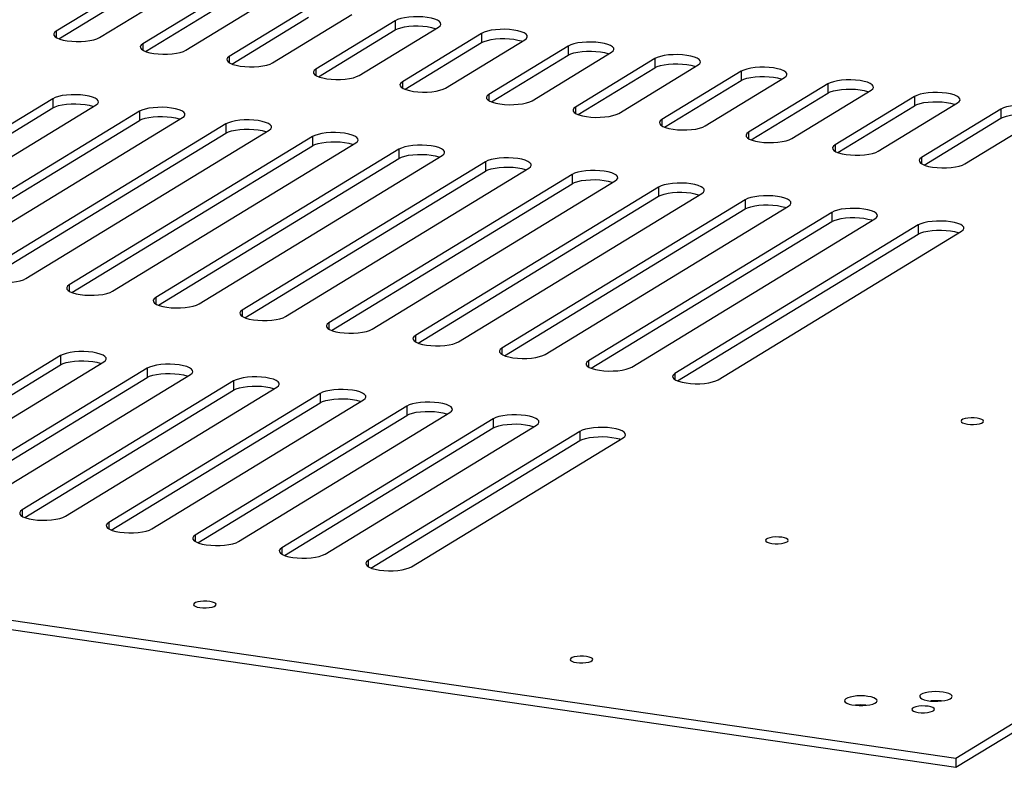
# Model space of a CAD drawing. Header units: millimetres. Extents: x 5 to 589, y 5 to 415.
# Tile 34 of 85: x 203 to 221, y 339 to 353. Entities that reach past the tile are written whole.
import ezdxf

# ---------------------------------------------------------------- set-up
doc = ezdxf.new("R2010")
doc.units = ezdxf.units.MM
doc.layers.add('TRAIT-FORT', color=4, linetype='Continuous', lineweight=25)

msp = doc.modelspace()

# ---------------------------------------------------------------- linework, layer by layer
at = {"layer": 'TRAIT-FORT', "color": 4, "linetype": 'Continuous', "lineweight": 25}
for p, q in [((219.64, 339.63), (254.964, 361.178)), ((219.64, 339.464), (254.964, 361.012)), ((204.829, 353.628), (203.397, 352.755)), ((203.445, 352.618), (204.829, 353.462)), ((204.178, 352.641), (205.61, 353.514)), ((206.392, 353.4), (204.959, 352.527)), ((205.007, 352.39), (206.392, 353.234)), ((205.741, 352.413), (207.173, 353.286)), ((207.954, 353.172), (206.522, 352.299)), ((207.303, 352.185), (208.735, 353.058)), ((206.57, 352.162), (207.954, 353.006)), ((209.516, 352.944), (208.084, 352.071)), ((209.516, 352.944), (209.516, 352.778)), ((203.397, 352.755), (203.397, 352.641)), ((208.132, 351.934), (209.516, 352.778)), ((208.866, 351.957), (210.298, 352.83)), ((211.079, 352.716), (209.647, 351.843)), ((211.079, 352.716), (211.079, 352.55)), ((204.959, 352.527), (204.959, 352.413)), ((209.695, 351.706), (211.079, 352.55)), ((210.428, 351.729), (211.86, 352.602)), ((212.641, 352.488), (211.209, 351.615)), ((211.99, 351.5), (213.423, 352.374)), ((212.641, 352.488), (212.641, 352.322)), ((206.522, 352.299), (206.522, 352.185)), ((211.257, 351.478), (212.641, 352.322)), ((214.204, 352.26), (212.772, 351.386)), ((214.204, 352.26), (214.204, 352.094)), ((208.084, 352.071), (208.084, 351.957)), ((212.82, 351.25), (214.204, 352.094)), ((213.553, 351.272), (214.985, 352.146)), ((215.766, 352.032), (214.334, 351.158)), ((215.766, 352.032), (215.766, 351.866)), ((209.647, 351.843), (209.647, 351.729)), ((214.382, 351.022), (215.766, 351.866)), ((215.115, 351.044), (216.547, 351.918)), ((217.329, 351.804), (215.897, 350.93)), ((217.329, 351.804), (217.329, 351.638)), ((215.944, 350.793), (217.329, 351.638)), ((216.678, 350.816), (218.11, 351.69)), ((203.336, 351.537), (198.945, 348.858)), ((203.336, 351.537), (203.336, 351.371)), ((211.209, 351.615), (211.209, 351.501)), ((218.891, 351.576), (217.459, 350.702)), ((218.24, 350.588), (219.672, 351.462)), ((218.891, 351.576), (218.891, 351.41)), ((198.993, 348.721), (203.336, 351.371)), ((199.726, 348.744), (204.118, 351.423)), ((204.899, 351.309), (200.507, 348.63)), ((204.899, 351.309), (204.899, 351.143)), ((212.772, 351.386), (212.772, 351.273)), ((217.507, 350.565), (218.891, 351.41)), ((220.454, 351.348), (219.021, 350.474)), ((220.454, 351.348), (220.454, 351.182)), ((200.555, 348.493), (204.899, 351.143)), ((201.288, 348.516), (205.68, 351.195)), ((214.334, 351.158), (214.334, 351.044)), ((219.069, 350.337), (220.454, 351.182)), ((219.803, 350.36), (221.235, 351.234)), ((206.461, 351.081), (202.07, 348.402)), ((202.118, 348.265), (206.461, 350.915)), ((202.851, 348.288), (207.243, 350.967)), ((206.461, 351.081), (206.461, 350.915)), ((215.897, 350.93), (215.897, 350.816)), ((208.024, 350.853), (203.632, 348.174)), ((204.413, 348.06), (208.805, 350.738)), ((208.024, 350.853), (208.024, 350.687)), ((203.68, 348.037), (208.024, 350.687)), ((209.586, 350.624), (205.195, 347.946)), ((209.586, 350.624), (209.586, 350.458)), ((217.459, 350.702), (217.459, 350.588)), ((205.242, 347.809), (209.586, 350.458)), ((205.976, 347.831), (210.367, 350.51)), ((211.149, 350.396), (206.757, 347.717)), ((211.149, 350.396), (211.149, 350.23)), ((219.021, 350.474), (219.021, 350.36)), ((206.805, 347.581), (211.149, 350.23)), ((207.538, 347.603), (211.93, 350.282)), ((212.711, 350.168), (208.319, 347.489)), ((209.101, 347.375), (213.492, 350.054)), ((212.711, 350.168), (212.711, 350.002)), ((208.367, 347.353), (212.711, 350.002)), ((214.274, 349.94), (209.882, 347.261)), ((214.274, 349.94), (214.274, 349.774)), ((209.93, 347.124), (214.274, 349.774)), ((210.663, 347.147), (215.055, 349.826)), ((215.836, 349.712), (211.444, 347.033)), ((215.836, 349.712), (215.836, 349.546)), ((211.492, 346.896), (215.836, 349.546)), ((212.226, 346.919), (216.617, 349.598)), ((217.398, 349.484), (213.007, 346.805)), ((217.398, 349.484), (217.398, 349.318)), ((213.055, 346.668), (217.398, 349.318)), ((213.788, 346.691), (218.18, 349.37)), ((218.961, 349.256), (214.569, 346.577)), ((215.35, 346.463), (219.742, 349.142)), ((218.961, 349.256), (218.961, 349.09)), ((214.617, 346.44), (218.961, 349.09)), ((203.632, 348.174), (203.632, 348.06)), ((205.195, 347.946), (205.195, 347.832)), ((206.757, 347.717), (206.757, 347.604)), ((165.345, 347.556), (219.64, 339.63)), ((165.345, 347.39), (219.64, 339.464)), ((208.319, 347.489), (208.319, 347.375)), ((209.882, 347.261), (209.882, 347.147)), ((211.444, 347.033), (211.444, 346.919)), ((203.476, 346.897), (199.657, 344.568)), ((203.476, 346.897), (203.476, 346.731)), ((199.705, 344.431), (203.476, 346.731)), ((200.438, 344.454), (204.257, 346.783)), ((205.039, 346.669), (201.22, 344.34)), ((205.039, 346.669), (205.039, 346.503)), ((213.007, 346.805), (213.007, 346.691)), ((201.268, 344.203), (205.039, 346.503)), ((202.001, 344.226), (205.82, 346.555)), ((214.569, 346.577), (214.569, 346.463)), ((206.601, 346.441), (202.782, 344.112)), ((203.563, 343.997), (207.382, 346.327)), ((206.601, 346.441), (206.601, 346.275)), ((202.83, 343.975), (206.601, 346.275)), ((208.163, 346.213), (204.345, 343.883)), ((208.163, 346.213), (208.163, 346.047)), ((204.393, 343.747), (208.163, 346.047)), ((205.126, 343.769), (208.945, 346.099)), ((209.726, 345.985), (205.907, 343.655)), ((209.726, 345.985), (209.726, 345.819)), ((205.955, 343.519), (209.726, 345.819)), ((206.688, 343.541), (210.507, 345.871)), ((211.288, 345.757), (207.469, 343.427)), ((211.288, 345.757), (211.288, 345.591)), ((207.517, 343.291), (211.288, 345.591)), ((208.251, 343.313), (212.07, 345.643)), ((212.851, 345.529), (209.032, 343.199)), ((209.813, 343.085), (213.632, 345.415)), ((212.851, 345.529), (212.851, 345.363)), ((209.08, 343.062), (212.851, 345.363)), ((202.782, 344.112), (202.782, 343.998)), ((204.345, 343.883), (204.345, 343.77)), ((205.907, 343.655), (205.907, 343.541)), ((207.469, 343.427), (207.469, 343.313)), ((209.032, 343.199), (209.032, 343.085)), ((219.64, 339.63), (219.64, 339.464))]:
    msp.add_line(p, q, dxfattribs=at)
at = {"layer": 'TRAIT-FORT', "color": 4, "linetype": 'Continuous', "lineweight": 25, "flags": 128}
for points in [[(210.298, 352.83), (210.327, 352.854), (210.341, 352.879), (210.338, 352.905), (210.318, 352.929), (210.283, 352.952), (210.233, 352.973), (210.171, 352.99), (210.098, 353.004), (210.018, 353.013), (209.934, 353.017), (209.849, 353.016), (209.766, 353.01), (209.688, 352.999), (209.619, 352.984), (209.561, 352.966), (209.516, 352.944)], [(203.397, 352.755), (203.367, 352.731), (203.354, 352.706), (203.357, 352.681), (203.376, 352.656), (203.412, 352.633), (203.462, 352.612), (203.524, 352.595), (203.597, 352.581), (203.677, 352.573), (203.761, 352.568), (203.846, 352.569), (203.929, 352.575), (204.006, 352.586), (204.075, 352.601), (204.134, 352.619), (204.178, 352.641)], [(209.516, 352.778), (209.561, 352.8), (209.619, 352.818), (209.688, 352.833), (209.766, 352.844), (209.849, 352.85), (209.934, 352.851), (210.018, 352.847), (210.098, 352.838), (210.171, 352.824), (210.233, 352.807), (210.25, 352.801)], [(211.86, 352.602), (211.89, 352.626), (211.903, 352.651), (211.9, 352.676), (211.881, 352.701), (211.845, 352.724), (211.795, 352.745), (211.733, 352.762), (211.66, 352.776), (211.581, 352.784), (211.496, 352.789), (211.411, 352.788), (211.328, 352.782), (211.251, 352.771), (211.182, 352.756), (211.124, 352.738), (211.079, 352.716)], [(204.959, 352.527), (204.93, 352.503), (204.916, 352.478), (204.919, 352.453), (204.939, 352.428), (204.974, 352.405), (205.024, 352.384), (205.087, 352.367), (205.159, 352.353), (205.239, 352.344), (205.323, 352.34), (205.408, 352.341), (205.491, 352.347), (205.569, 352.358), (205.638, 352.373), (205.696, 352.391), (205.741, 352.413)], [(211.079, 352.55), (211.124, 352.572), (211.182, 352.59), (211.251, 352.605), (211.328, 352.616), (211.411, 352.622), (211.496, 352.623), (211.581, 352.618), (211.66, 352.61), (211.733, 352.596), (211.795, 352.579), (211.812, 352.573)], [(213.423, 352.374), (213.452, 352.398), (213.466, 352.423), (213.463, 352.448), (213.443, 352.473), (213.408, 352.496), (213.358, 352.517), (213.295, 352.534), (213.223, 352.548), (213.143, 352.556), (213.059, 352.56), (212.974, 352.56), (212.891, 352.554), (212.813, 352.543), (212.744, 352.528), (212.686, 352.51), (212.641, 352.488)], [(212.641, 352.322), (212.686, 352.344), (212.744, 352.362), (212.813, 352.377), (212.891, 352.388), (212.974, 352.394), (213.059, 352.394), (213.143, 352.39), (213.223, 352.382), (213.295, 352.368), (213.358, 352.351), (213.375, 352.345)], [(214.985, 352.146), (215.015, 352.17), (215.028, 352.195), (215.025, 352.22), (215.006, 352.245), (214.97, 352.268), (214.92, 352.289), (214.858, 352.306), (214.785, 352.319), (214.705, 352.328), (214.621, 352.332), (214.536, 352.331), (214.453, 352.326), (214.376, 352.315), (214.307, 352.3), (214.249, 352.282), (214.204, 352.26)], [(206.522, 352.299), (206.492, 352.275), (206.479, 352.25), (206.482, 352.224), (206.501, 352.2), (206.537, 352.177), (206.587, 352.156), (206.649, 352.139), (206.722, 352.125), (206.801, 352.116), (206.886, 352.112), (206.971, 352.113), (207.054, 352.119), (207.131, 352.13), (207.2, 352.144), (207.258, 352.163), (207.303, 352.185)], [(214.204, 352.094), (214.249, 352.116), (214.307, 352.134), (214.376, 352.149), (214.453, 352.16), (214.536, 352.165), (214.621, 352.166), (214.705, 352.162), (214.785, 352.153), (214.858, 352.14), (214.92, 352.123), (214.937, 352.117)], [(208.084, 352.071), (208.055, 352.047), (208.041, 352.022), (208.044, 351.996), (208.064, 351.972), (208.099, 351.948), (208.149, 351.928), (208.212, 351.911), (208.284, 351.897), (208.364, 351.888), (208.448, 351.884), (208.533, 351.885), (208.616, 351.891), (208.694, 351.902), (208.763, 351.916), (208.821, 351.935), (208.866, 351.957)], [(216.547, 351.918), (216.577, 351.942), (216.591, 351.967), (216.588, 351.992), (216.568, 352.017), (216.533, 352.04), (216.483, 352.061), (216.42, 352.078), (216.348, 352.091), (216.268, 352.1), (216.184, 352.104), (216.099, 352.103), (216.016, 352.098), (215.938, 352.087), (215.869, 352.072), (215.811, 352.054), (215.766, 352.032)], [(209.647, 351.843), (209.617, 351.819), (209.603, 351.794), (209.607, 351.768), (209.626, 351.744), (209.662, 351.72), (209.712, 351.7), (209.774, 351.682), (209.846, 351.669), (209.926, 351.66), (210.011, 351.656), (210.096, 351.657), (210.179, 351.663), (210.256, 351.673), (210.325, 351.688), (210.383, 351.707), (210.428, 351.729)], [(215.766, 351.866), (215.811, 351.888), (215.869, 351.906), (215.938, 351.921), (216.016, 351.932), (216.099, 351.937), (216.184, 351.938), (216.268, 351.934), (216.348, 351.925), (216.42, 351.912), (216.483, 351.895), (216.5, 351.889)], [(218.11, 351.69), (218.14, 351.714), (218.153, 351.739), (218.15, 351.764), (218.13, 351.789), (218.095, 351.812), (218.045, 351.833), (217.983, 351.85), (217.91, 351.863), (217.83, 351.872), (217.746, 351.876), (217.661, 351.875), (217.578, 351.869), (217.501, 351.859), (217.431, 351.844), (217.373, 351.825), (217.329, 351.804)], [(217.329, 351.638), (217.373, 351.659), (217.431, 351.678), (217.501, 351.693), (217.578, 351.703), (217.661, 351.709), (217.746, 351.71), (217.83, 351.706), (217.91, 351.697), (217.983, 351.684), (218.045, 351.667), (218.062, 351.661)], [(219.672, 351.462), (219.702, 351.486), (219.716, 351.511), (219.713, 351.536), (219.693, 351.561), (219.657, 351.584), (219.608, 351.605), (219.545, 351.622), (219.473, 351.635), (219.393, 351.644), (219.309, 351.648), (219.223, 351.647), (219.141, 351.641), (219.063, 351.631), (218.994, 351.616), (218.936, 351.597), (218.891, 351.576)], [(204.118, 351.423), (204.147, 351.447), (204.161, 351.472), (204.158, 351.497), (204.138, 351.522), (204.103, 351.545), (204.053, 351.566), (203.991, 351.583), (203.918, 351.596), (203.838, 351.605), (203.754, 351.609), (203.669, 351.608), (203.586, 351.602), (203.508, 351.592), (203.439, 351.577), (203.381, 351.558), (203.336, 351.537)], [(203.336, 351.371), (203.381, 351.392), (203.439, 351.411), (203.508, 351.426), (203.586, 351.436), (203.669, 351.442), (203.754, 351.443), (203.838, 351.439), (203.918, 351.43), (203.991, 351.417), (204.053, 351.4), (204.07, 351.394)], [(211.209, 351.615), (211.18, 351.591), (211.166, 351.566), (211.169, 351.54), (211.189, 351.515), (211.224, 351.492), (211.274, 351.472), (211.336, 351.454), (211.409, 351.441), (211.489, 351.432), (211.573, 351.428), (211.658, 351.429), (211.741, 351.435), (211.819, 351.445), (211.888, 351.46), (211.946, 351.479), (211.99, 351.5)], [(218.891, 351.41), (218.936, 351.431), (218.994, 351.45), (219.063, 351.465), (219.141, 351.475), (219.223, 351.481), (219.309, 351.482), (219.393, 351.478), (219.473, 351.469), (219.545, 351.456), (219.608, 351.439), (219.624, 351.432)], [(205.68, 351.195), (205.71, 351.218), (205.723, 351.244), (205.72, 351.269), (205.701, 351.294), (205.665, 351.317), (205.615, 351.337), (205.553, 351.355), (205.48, 351.368), (205.401, 351.377), (205.316, 351.381), (205.231, 351.38), (205.148, 351.374), (205.071, 351.364), (205.002, 351.349), (204.944, 351.33), (204.899, 351.309)], [(212.772, 351.386), (212.742, 351.363), (212.728, 351.338), (212.731, 351.312), (212.751, 351.287), (212.787, 351.264), (212.836, 351.244), (212.899, 351.226), (212.971, 351.213), (213.051, 351.204), (213.135, 351.2), (213.221, 351.201), (213.304, 351.207), (213.381, 351.217), (213.45, 351.232), (213.508, 351.251), (213.553, 351.272)], [(221.235, 351.234), (221.265, 351.257), (221.278, 351.283), (221.275, 351.308), (221.255, 351.333), (221.22, 351.356), (221.17, 351.376), (221.108, 351.394), (221.035, 351.407), (220.955, 351.416), (220.871, 351.42), (220.786, 351.419), (220.703, 351.413), (220.625, 351.403), (220.556, 351.388), (220.498, 351.369), (220.454, 351.348)], [(204.899, 351.143), (204.944, 351.164), (205.002, 351.183), (205.071, 351.198), (205.148, 351.208), (205.231, 351.214), (205.316, 351.215), (205.401, 351.211), (205.48, 351.202), (205.553, 351.189), (205.615, 351.171), (205.632, 351.165)], [(207.243, 350.967), (207.272, 350.99), (207.286, 351.015), (207.283, 351.041), (207.263, 351.066), (207.228, 351.089), (207.178, 351.109), (207.115, 351.127), (207.043, 351.14), (206.963, 351.149), (206.879, 351.153), (206.794, 351.152), (206.711, 351.146), (206.633, 351.136), (206.564, 351.121), (206.506, 351.102), (206.461, 351.081)], [(214.334, 351.158), (214.304, 351.135), (214.291, 351.109), (214.294, 351.084), (214.314, 351.059), (214.349, 351.036), (214.399, 351.016), (214.461, 350.998), (214.534, 350.985), (214.614, 350.976), (214.698, 350.972), (214.783, 350.973), (214.866, 350.979), (214.943, 350.989), (215.013, 351.004), (215.071, 351.023), (215.115, 351.044)], [(220.454, 351.182), (220.498, 351.203), (220.556, 351.222), (220.625, 351.237), (220.703, 351.247), (220.786, 351.253), (220.871, 351.254), (220.955, 351.25), (221.035, 351.241), (221.108, 351.228), (221.17, 351.21), (221.187, 351.204)], [(206.461, 350.915), (206.506, 350.936), (206.564, 350.955), (206.633, 350.97), (206.711, 350.98), (206.794, 350.986), (206.879, 350.987), (206.963, 350.983), (207.043, 350.974), (207.115, 350.961), (207.178, 350.943), (207.195, 350.937)], [(208.805, 350.738), (208.835, 350.762), (208.848, 350.787), (208.845, 350.813), (208.826, 350.838), (208.79, 350.861), (208.74, 350.881), (208.678, 350.899), (208.605, 350.912), (208.525, 350.921), (208.441, 350.925), (208.356, 350.924), (208.273, 350.918), (208.196, 350.908), (208.127, 350.893), (208.069, 350.874), (208.024, 350.853)], [(215.897, 350.93), (215.867, 350.906), (215.853, 350.881), (215.856, 350.856), (215.876, 350.831), (215.911, 350.808), (215.961, 350.787), (216.024, 350.77), (216.096, 350.757), (216.176, 350.748), (216.26, 350.744), (216.345, 350.745), (216.428, 350.751), (216.506, 350.761), (216.575, 350.776), (216.633, 350.795), (216.678, 350.816)], [(208.024, 350.687), (208.069, 350.708), (208.127, 350.727), (208.196, 350.742), (208.273, 350.752), (208.356, 350.758), (208.441, 350.759), (208.525, 350.755), (208.605, 350.746), (208.678, 350.733), (208.74, 350.715), (208.757, 350.709)], [(210.367, 350.51), (210.397, 350.534), (210.411, 350.559), (210.408, 350.585), (210.388, 350.609), (210.353, 350.633), (210.303, 350.653), (210.24, 350.671), (210.168, 350.684), (210.088, 350.693), (210.004, 350.697), (209.919, 350.696), (209.836, 350.69), (209.758, 350.68), (209.689, 350.665), (209.631, 350.646), (209.586, 350.624)], [(217.459, 350.702), (217.429, 350.678), (217.416, 350.653), (217.419, 350.628), (217.438, 350.603), (217.474, 350.58), (217.524, 350.559), (217.586, 350.542), (217.659, 350.529), (217.739, 350.52), (217.823, 350.516), (217.908, 350.517), (217.991, 350.522), (218.068, 350.533), (218.137, 350.548), (218.196, 350.567), (218.24, 350.588)], [(209.586, 350.458), (209.631, 350.48), (209.689, 350.499), (209.758, 350.514), (209.836, 350.524), (209.919, 350.53), (210.004, 350.531), (210.088, 350.527), (210.168, 350.518), (210.24, 350.505), (210.303, 350.487), (210.32, 350.481)], [(211.93, 350.282), (211.96, 350.306), (211.973, 350.331), (211.97, 350.357), (211.951, 350.381), (211.915, 350.405), (211.865, 350.425), (211.803, 350.442), (211.73, 350.456), (211.65, 350.465), (211.566, 350.469), (211.481, 350.468), (211.398, 350.462), (211.321, 350.451), (211.252, 350.437), (211.193, 350.418), (211.149, 350.396)], [(219.021, 350.474), (218.992, 350.45), (218.978, 350.425), (218.981, 350.4), (219.001, 350.375), (219.036, 350.352), (219.086, 350.331), (219.149, 350.314), (219.221, 350.301), (219.301, 350.292), (219.385, 350.288), (219.47, 350.289), (219.553, 350.294), (219.631, 350.305), (219.7, 350.32), (219.758, 350.338), (219.803, 350.36)], [(211.149, 350.23), (211.193, 350.252), (211.251, 350.271), (211.321, 350.285), (211.398, 350.296), (211.481, 350.302), (211.566, 350.303), (211.65, 350.299), (211.73, 350.29), (211.803, 350.276), (211.865, 350.259), (211.882, 350.253)], [(213.492, 350.054), (213.522, 350.078), (213.536, 350.103), (213.533, 350.129), (213.513, 350.153), (213.478, 350.176), (213.428, 350.197), (213.365, 350.214), (213.293, 350.228), (213.213, 350.237), (213.129, 350.241), (213.044, 350.24), (212.961, 350.234), (212.883, 350.223), (212.814, 350.209), (212.756, 350.19), (212.711, 350.168)], [(212.711, 350.002), (212.756, 350.024), (212.814, 350.043), (212.883, 350.057), (212.961, 350.068), (213.043, 350.074), (213.129, 350.075), (213.213, 350.071), (213.293, 350.062), (213.365, 350.048), (213.428, 350.031), (213.444, 350.025)], [(215.055, 349.826), (215.085, 349.85), (215.098, 349.875), (215.095, 349.9), (215.075, 349.925), (215.04, 349.948), (214.99, 349.969), (214.928, 349.986), (214.855, 350), (214.775, 350.009), (214.691, 350.013), (214.606, 350.012), (214.523, 350.006), (214.446, 349.995), (214.376, 349.98), (214.318, 349.962), (214.274, 349.94)], [(214.274, 349.774), (214.318, 349.796), (214.376, 349.814), (214.445, 349.829), (214.523, 349.84), (214.606, 349.846), (214.691, 349.847), (214.775, 349.843), (214.855, 349.834), (214.928, 349.82), (214.99, 349.803), (215.007, 349.797)], [(216.617, 349.598), (216.647, 349.622), (216.661, 349.647), (216.658, 349.672), (216.638, 349.697), (216.602, 349.72), (216.553, 349.741), (216.49, 349.758), (216.418, 349.772), (216.338, 349.78), (216.254, 349.785), (216.168, 349.784), (216.085, 349.778), (216.008, 349.767), (215.939, 349.752), (215.881, 349.734), (215.836, 349.712)], [(215.836, 349.546), (215.881, 349.568), (215.939, 349.586), (216.008, 349.601), (216.085, 349.612), (216.168, 349.618), (216.254, 349.619), (216.338, 349.614), (216.418, 349.606), (216.49, 349.592), (216.553, 349.575), (216.569, 349.569)], [(218.18, 349.37), (218.209, 349.394), (218.223, 349.419), (218.22, 349.444), (218.2, 349.469), (218.165, 349.492), (218.115, 349.513), (218.053, 349.53), (217.98, 349.544), (217.9, 349.552), (217.816, 349.556), (217.731, 349.556), (217.648, 349.55), (217.57, 349.539), (217.501, 349.524), (217.443, 349.506), (217.398, 349.484)], [(217.398, 349.318), (217.443, 349.34), (217.501, 349.358), (217.57, 349.373), (217.648, 349.384), (217.731, 349.39), (217.816, 349.39), (217.9, 349.386), (217.98, 349.378), (218.053, 349.364), (218.115, 349.347), (218.132, 349.341)], [(219.742, 349.142), (219.772, 349.166), (219.785, 349.191), (219.782, 349.216), (219.763, 349.241), (219.727, 349.264), (219.677, 349.285), (219.615, 349.302), (219.542, 349.315), (219.463, 349.324), (219.378, 349.328), (219.293, 349.327), (219.21, 349.322), (219.133, 349.311), (219.064, 349.296), (219.006, 349.278), (218.961, 349.256)], [(218.961, 349.09), (219.006, 349.112), (219.064, 349.13), (219.133, 349.145), (219.21, 349.156), (219.293, 349.161), (219.378, 349.162), (219.463, 349.158), (219.542, 349.149), (219.615, 349.136), (219.677, 349.119), (219.694, 349.113)], [(202.07, 348.402), (202.04, 348.378), (202.026, 348.353), (202.029, 348.327), (202.049, 348.303), (202.085, 348.279), (202.134, 348.259), (202.197, 348.242), (202.269, 348.228), (202.349, 348.219), (202.433, 348.215), (202.519, 348.216), (202.602, 348.222), (202.679, 348.233), (202.748, 348.247), (202.806, 348.266), (202.851, 348.288)], [(203.632, 348.174), (203.602, 348.15), (203.589, 348.125), (203.592, 348.099), (203.612, 348.075), (203.647, 348.051), (203.697, 348.031), (203.759, 348.013), (203.832, 348), (203.912, 347.991), (203.996, 347.987), (204.081, 347.988), (204.164, 347.994), (204.241, 348.004), (204.311, 348.019), (204.369, 348.038), (204.413, 348.06)], [(205.195, 347.946), (205.165, 347.922), (205.151, 347.897), (205.154, 347.871), (205.174, 347.846), (205.209, 347.823), (205.259, 347.803), (205.322, 347.785), (205.394, 347.772), (205.474, 347.763), (205.558, 347.759), (205.643, 347.76), (205.726, 347.766), (205.804, 347.776), (205.873, 347.791), (205.931, 347.81), (205.976, 347.831)], [(206.757, 347.717), (206.727, 347.694), (206.714, 347.669), (206.717, 347.643), (206.736, 347.618), (206.772, 347.595), (206.822, 347.575), (206.884, 347.557), (206.957, 347.544), (207.037, 347.535), (207.121, 347.531), (207.206, 347.532), (207.289, 347.538), (207.366, 347.548), (207.435, 347.563), (207.494, 347.582), (207.538, 347.603)], [(208.319, 347.489), (208.29, 347.466), (208.276, 347.44), (208.279, 347.415), (208.299, 347.39), (208.334, 347.367), (208.384, 347.347), (208.447, 347.329), (208.519, 347.316), (208.599, 347.307), (208.683, 347.303), (208.768, 347.304), (208.851, 347.31), (208.929, 347.32), (208.998, 347.335), (209.056, 347.354), (209.101, 347.375)], [(209.882, 347.261), (209.852, 347.237), (209.839, 347.212), (209.842, 347.187), (209.861, 347.162), (209.897, 347.139), (209.947, 347.118), (210.009, 347.101), (210.082, 347.088), (210.161, 347.079), (210.246, 347.075), (210.331, 347.076), (210.414, 347.082), (210.491, 347.092), (210.56, 347.107), (210.618, 347.126), (210.663, 347.147)], [(211.444, 347.033), (211.415, 347.009), (211.401, 346.984), (211.404, 346.959), (211.424, 346.934), (211.459, 346.911), (211.509, 346.89), (211.572, 346.873), (211.644, 346.86), (211.724, 346.851), (211.808, 346.847), (211.893, 346.848), (211.976, 346.853), (212.054, 346.864), (212.123, 346.879), (212.181, 346.898), (212.226, 346.919)], [(204.257, 346.783), (204.287, 346.807), (204.301, 346.832), (204.298, 346.857), (204.278, 346.882), (204.243, 346.905), (204.193, 346.926), (204.13, 346.943), (204.058, 346.957), (203.978, 346.966), (203.894, 346.97), (203.808, 346.969), (203.726, 346.963), (203.648, 346.952), (203.579, 346.937), (203.521, 346.919), (203.476, 346.897)], [(203.476, 346.731), (203.521, 346.753), (203.579, 346.771), (203.648, 346.786), (203.726, 346.797), (203.808, 346.803), (203.894, 346.804), (203.978, 346.8), (204.058, 346.791), (204.13, 346.777), (204.193, 346.76), (204.209, 346.754)], [(205.82, 346.555), (205.85, 346.579), (205.863, 346.604), (205.86, 346.629), (205.84, 346.654), (205.805, 346.677), (205.755, 346.698), (205.693, 346.715), (205.62, 346.729), (205.54, 346.737), (205.456, 346.742), (205.371, 346.741), (205.288, 346.735), (205.21, 346.724), (205.141, 346.709), (205.083, 346.691), (205.039, 346.669)], [(213.007, 346.805), (212.977, 346.781), (212.963, 346.756), (212.967, 346.731), (212.986, 346.706), (213.022, 346.683), (213.072, 346.662), (213.134, 346.645), (213.206, 346.632), (213.286, 346.623), (213.371, 346.619), (213.456, 346.62), (213.539, 346.625), (213.616, 346.636), (213.685, 346.651), (213.743, 346.669), (213.788, 346.691)], [(205.039, 346.503), (205.083, 346.525), (205.141, 346.543), (205.21, 346.558), (205.288, 346.569), (205.371, 346.575), (205.456, 346.576), (205.54, 346.571), (205.62, 346.563), (205.693, 346.549), (205.755, 346.532), (205.772, 346.526)], [(207.382, 346.327), (207.412, 346.351), (207.426, 346.376), (207.422, 346.401), (207.403, 346.426), (207.367, 346.449), (207.318, 346.47), (207.255, 346.487), (207.183, 346.501), (207.103, 346.509), (207.019, 346.513), (206.933, 346.513), (206.85, 346.507), (206.773, 346.496), (206.704, 346.481), (206.646, 346.463), (206.601, 346.441)], [(214.569, 346.577), (214.54, 346.553), (214.526, 346.528), (214.529, 346.503), (214.549, 346.478), (214.584, 346.455), (214.634, 346.434), (214.696, 346.417), (214.769, 346.404), (214.849, 346.395), (214.933, 346.391), (215.018, 346.391), (215.101, 346.397), (215.179, 346.408), (215.248, 346.423), (215.306, 346.441), (215.35, 346.463)], [(206.601, 346.275), (206.646, 346.297), (206.704, 346.315), (206.773, 346.33), (206.85, 346.341), (206.933, 346.347), (207.019, 346.347), (207.103, 346.343), (207.183, 346.335), (207.255, 346.321), (207.317, 346.304), (207.334, 346.298)], [(208.945, 346.099), (208.974, 346.123), (208.988, 346.148), (208.985, 346.173), (208.965, 346.198), (208.93, 346.221), (208.88, 346.242), (208.818, 346.259), (208.745, 346.272), (208.665, 346.281), (208.581, 346.285), (208.496, 346.284), (208.413, 346.279), (208.335, 346.268), (208.266, 346.253), (208.208, 346.235), (208.163, 346.213)], [(208.163, 346.047), (208.208, 346.069), (208.266, 346.087), (208.335, 346.102), (208.413, 346.113), (208.496, 346.118), (208.581, 346.119), (208.665, 346.115), (208.745, 346.106), (208.818, 346.093), (208.88, 346.076), (208.897, 346.07)], [(210.507, 345.871), (210.537, 345.895), (210.55, 345.92), (210.547, 345.945), (210.528, 345.97), (210.492, 345.993), (210.442, 346.014), (210.38, 346.031), (210.307, 346.044), (210.228, 346.053), (210.143, 346.057), (210.058, 346.056), (209.975, 346.051), (209.898, 346.04), (209.829, 346.025), (209.771, 346.007), (209.726, 345.985)], [(209.726, 345.819), (209.771, 345.841), (209.829, 345.859), (209.898, 345.874), (209.975, 345.885), (210.058, 345.89), (210.143, 345.891), (210.228, 345.887), (210.307, 345.878), (210.38, 345.865), (210.442, 345.848), (210.459, 345.842)], [(212.07, 345.643), (212.099, 345.667), (212.113, 345.692), (212.11, 345.717), (212.09, 345.742), (212.055, 345.765), (212.005, 345.786), (211.942, 345.803), (211.87, 345.816), (211.79, 345.825), (211.706, 345.829), (211.621, 345.828), (211.538, 345.822), (211.46, 345.812), (211.391, 345.797), (211.333, 345.778), (211.288, 345.757)], [(220.027, 345.769), (219.972, 345.774), (219.914, 345.775), (219.857, 345.77), (219.808, 345.761), (219.769, 345.748), (219.743, 345.733), (219.733, 345.716), (219.74, 345.698), (219.763, 345.682), (219.8, 345.669), (219.848, 345.659), (219.903, 345.654), (219.961, 345.653), (220.017, 345.658), (220.067, 345.667), (220.106, 345.68), (220.132, 345.695), (220.142, 345.712), (220.135, 345.73), (220.112, 345.746), (220.075, 345.759), (220.027, 345.769)], [(211.288, 345.591), (211.333, 345.612), (211.391, 345.631), (211.46, 345.646), (211.538, 345.656), (211.621, 345.662), (211.706, 345.663), (211.79, 345.659), (211.87, 345.65), (211.942, 345.637), (212.005, 345.62), (212.022, 345.614)], [(213.632, 345.415), (213.662, 345.439), (213.675, 345.464), (213.672, 345.489), (213.653, 345.514), (213.617, 345.537), (213.567, 345.558), (213.505, 345.575), (213.432, 345.588), (213.352, 345.597), (213.268, 345.601), (213.183, 345.6), (213.1, 345.594), (213.023, 345.584), (212.954, 345.569), (212.896, 345.55), (212.851, 345.529)], [(212.851, 345.363), (212.896, 345.384), (212.954, 345.403), (213.023, 345.418), (213.1, 345.428), (213.183, 345.434), (213.268, 345.435), (213.352, 345.431), (213.432, 345.422), (213.505, 345.409), (213.567, 345.392), (213.584, 345.385)], [(202.782, 344.112), (202.752, 344.088), (202.739, 344.063), (202.742, 344.037), (202.762, 344.012), (202.797, 343.989), (202.847, 343.969), (202.909, 343.951), (202.982, 343.938), (203.062, 343.929), (203.146, 343.925), (203.231, 343.926), (203.314, 343.932), (203.391, 343.942), (203.461, 343.957), (203.519, 343.976), (203.563, 343.997)], [(204.345, 343.883), (204.315, 343.86), (204.301, 343.835), (204.304, 343.809), (204.324, 343.784), (204.359, 343.761), (204.409, 343.741), (204.472, 343.723), (204.544, 343.71), (204.624, 343.701), (204.708, 343.697), (204.793, 343.698), (204.876, 343.704), (204.954, 343.714), (205.023, 343.729), (205.081, 343.748), (205.126, 343.769)], [(205.907, 343.655), (205.877, 343.632), (205.864, 343.606), (205.867, 343.581), (205.886, 343.556), (205.922, 343.533), (205.972, 343.513), (206.034, 343.495), (206.107, 343.482), (206.187, 343.473), (206.271, 343.469), (206.356, 343.47), (206.439, 343.476), (206.516, 343.486), (206.585, 343.501), (206.644, 343.52), (206.688, 343.541)], [(216.5, 343.617), (216.444, 343.622), (216.386, 343.623), (216.33, 343.618), (216.28, 343.609), (216.241, 343.596), (216.215, 343.581), (216.206, 343.564), (216.212, 343.546), (216.235, 343.531), (216.272, 343.517), (216.32, 343.507), (216.375, 343.502), (216.434, 343.502), (216.49, 343.506), (216.54, 343.515), (216.579, 343.528), (216.604, 343.543), (216.614, 343.56), (216.607, 343.578), (216.585, 343.594), (216.548, 343.607), (216.5, 343.617)], [(207.469, 343.427), (207.44, 343.403), (207.426, 343.378), (207.429, 343.353), (207.449, 343.328), (207.484, 343.305), (207.534, 343.284), (207.597, 343.267), (207.669, 343.254), (207.749, 343.245), (207.833, 343.241), (207.918, 343.242), (208.001, 343.248), (208.079, 343.258), (208.148, 343.273), (208.206, 343.292), (208.251, 343.313)], [(209.032, 343.199), (209.002, 343.175), (208.989, 343.15), (208.992, 343.125), (209.011, 343.1), (209.047, 343.077), (209.097, 343.056), (209.159, 343.039), (209.232, 343.026), (209.311, 343.017), (209.396, 343.013), (209.481, 343.014), (209.564, 343.02), (209.641, 343.03), (209.71, 343.045), (209.768, 343.064), (209.813, 343.085)], [(206.171, 342.458), (206.116, 342.463), (206.058, 342.464), (206.001, 342.459), (205.952, 342.45), (205.912, 342.437), (205.887, 342.422), (205.877, 342.405), (205.884, 342.387), (205.907, 342.371), (205.943, 342.358), (205.992, 342.348), (206.047, 342.343), (206.105, 342.342), (206.161, 342.347), (206.211, 342.356), (206.25, 342.369), (206.276, 342.384), (206.286, 342.401), (206.279, 342.419), (206.256, 342.435), (206.219, 342.448), (206.171, 342.458)], [(212.972, 341.465), (212.917, 341.47), (212.858, 341.471), (212.802, 341.466), (212.752, 341.457), (212.713, 341.445), (212.688, 341.429), (212.678, 341.412), (212.685, 341.395), (212.707, 341.379), (212.744, 341.365), (212.792, 341.355), (212.848, 341.35), (212.906, 341.35), (212.962, 341.354), (213.012, 341.363), (213.051, 341.376), (213.077, 341.391), (213.086, 341.409), (213.08, 341.426), (213.057, 341.442), (213.02, 341.455), (212.972, 341.465)], [(219.409, 340.822), (219.345, 340.829), (219.277, 340.831), (219.209, 340.829), (219.145, 340.822), (219.089, 340.81), (219.043, 340.795), (219.009, 340.778), (218.99, 340.758), (218.987, 340.738), (219, 340.718), (219.027, 340.699), (219.069, 340.683), (219.121, 340.67), (219.183, 340.661), (219.249, 340.657), (219.317, 340.657), (219.383, 340.662), (219.444, 340.671), (219.496, 340.684), (219.536, 340.701), (219.562, 340.72), (219.573, 340.74), (219.568, 340.76), (219.548, 340.779), (219.513, 340.797), (219.466, 340.811), (219.409, 340.822)], [(218.053, 340.745), (217.989, 340.752), (217.921, 340.754), (217.853, 340.752), (217.79, 340.745), (217.733, 340.733), (217.687, 340.718), (217.653, 340.701), (217.635, 340.681), (217.631, 340.661), (217.644, 340.641), (217.672, 340.622), (217.713, 340.606), (217.765, 340.593), (217.827, 340.584), (217.893, 340.58), (217.961, 340.58), (218.027, 340.585), (218.088, 340.594), (218.14, 340.607), (218.18, 340.624), (218.206, 340.642), (218.217, 340.663), (218.213, 340.683), (218.192, 340.702), (218.158, 340.72), (218.11, 340.734), (218.053, 340.745)], [(219.139, 340.565), (219.084, 340.57), (219.025, 340.571), (218.969, 340.566), (218.919, 340.557), (218.88, 340.544), (218.855, 340.529), (218.845, 340.512), (218.852, 340.494), (218.874, 340.478), (218.911, 340.465), (218.959, 340.455), (219.015, 340.45), (219.073, 340.449), (219.129, 340.454), (219.179, 340.463), (219.218, 340.476), (219.244, 340.491), (219.253, 340.508), (219.247, 340.526), (219.224, 340.542), (219.187, 340.555), (219.139, 340.565)]]:
    msp.add_lwpolyline(points, dxfattribs=at)
at = {"layer": 'TRAIT-FORT', "color": 4, "linetype": 'Continuous', "lineweight": 25}
for centre in [(219.28, 339.713), (217.924, 339.636)]:
    msp.add_arc(centre, 0.953, 84.3704, 95.6079, dxfattribs=at)

doc.saveas('drawing.dxf')
